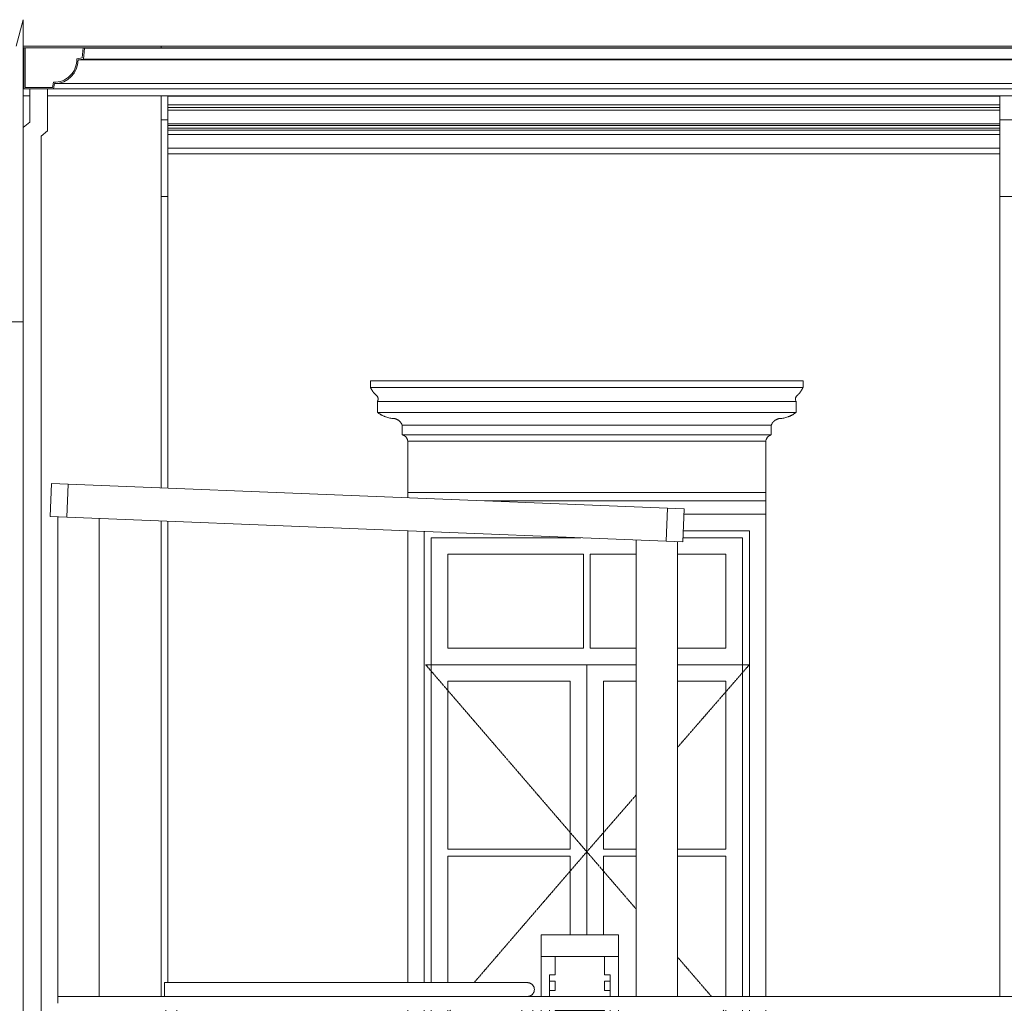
# Model space of a CAD drawing. Header units: millimetres. Extents: x -5998 to 62014, y -2232 to 8822.
# Tile 17 of 21: x 45411 to 48985, y 1855 to 5425. Entities that reach past the tile are written whole.
import ezdxf

# ---------------------------------------------------------------- set-up
doc = ezdxf.new("R2010")
doc.units = ezdxf.units.MM
doc.linetypes.add('_Tracejado pequeno', pattern=[2.25, 1.5, -0.75])
for name, color, linetype, lineweight in [('A-FLOR-HRAL', 11, 'Continuous', 18), ('A-GENM', 13, 'Continuous', 18), ('A-GLAZ', 151, 'Continuous', 18), ('A-GLAZ-CWMG', 51, 'Continuous', 18), ('A-GLAZ-HDLN', 1, '_Tracejado pequeno', 18), ('A-ROOF', 132, 'Continuous', 18), ('A-ROOF-OTLN', 132, 'Continuous', 18), ('A-WALL', 113, 'Continuous', 18), ('S-COLS', 52, 'Continuous', 18)]:
    doc.layers.add(name, color=color, linetype=linetype, lineweight=lineweight)

# ---------------------------------------------------------------- blocks, each defined once
blk = doc.blocks.new('Railing - 4 cm-3948223-ELEVAÇÃO 4 - FACHADA DE IMPLANTAÇÃO')
at = {"layer": 'A-FLOR-HRAL'}
for p, q in [((7903.4, 1830), (7903.4, 1680)), ((7943.4, 1630), (7943.4, 1830)), ((7903.4, 1650), (7903.4, 1630)), ((7903.4, 1600), (7903.4, 1480)), ((7943.4, 1430), (7943.4, 1600)), ((7903.4, 1450), (7903.4, 1430)), ((7903.4, 1400), (7903.4, 1280)), ((7943.4, 1230), (7943.4, 1400)), ((7903.4, 1250), (7903.4, 1230)), ((7903.4, 1200), (7903.4, 1030)), ((7943.4, 1030), (7943.4, 1200))]:
    blk.add_line(p, q, dxfattribs=at)
blk = doc.blocks.new('Railing - 4 cm-V18-ELEVAÇÃO 4 - FACHADA DE IMPLANTAÇÃO')
at = {"layer": 'A-FLOR-HRAL'}
for p, q in [((6611, 1830), (6611, 1630)), ((6651, 1630), (6651, 1830)), ((6611, 1600), (6611, 1430)), ((6651, 1430), (6651, 1600)), ((6611, 1400), (6611, 1230)), ((6651, 1230), (6651, 1400)), ((6611, 1200), (6611, 1030)), ((6651, 1030), (6651, 1200))]:
    blk.add_line(p, q, dxfattribs=at)
blk = doc.blocks.new('Railing - Railing-2916073-ELEVAÇÃO 4 - FACHADA DE IMPLANTAÇÃO')
at = {"layer": 'A-FLOR-HRAL'}
for p, q in [((7923.4, 1930), (6606, 1930)), ((6606, 1905), (6606, 1930)), ((6606, 1880), (6606, 1905)), ((6629.2, 1680), (6606, 1680)), ((6606, 1665), (6606, 1680)), ((6768.5, 1680), (6632.8, 1680)), ((7923.4, 1680), (6808.5, 1680)), ((6606, 1650), (6606, 1665)), ((6606, 1650), (6629.2, 1650)), ((6632.8, 1650), (6768.5, 1650)), ((6808.5, 1650), (7923.4, 1650)), ((6629.2, 1480), (6606, 1480)), ((6606, 1465), (6606, 1480)), ((6768.5, 1480), (6632.8, 1480)), ((7923.4, 1480), (6808.5, 1480)), ((6606, 1450), (6606, 1465)), ((6606, 1450), (6629.2, 1450)), ((6632.8, 1450), (6768.5, 1450)), ((6808.5, 1450), (7923.4, 1450)), ((6629.2, 1280), (6606, 1280)), ((6606, 1265), (6606, 1280)), ((6606, 1250), (6606, 1265)), ((6768.5, 1280), (6632.8, 1280)), ((7923.4, 1280), (6808.5, 1280)), ((6606, 1250), (6629.2, 1250)), ((6632.8, 1250), (6768.5, 1250)), ((6808.5, 1250), (7923.4, 1250))]:
    blk.add_line(p, q, dxfattribs=at)
for points, knots in [([(7948.4, 1905), (7948.4, 1907.2), (7948, 1910.5), (7946.6, 1914.6), (7945.2, 1917.5), (7943.6, 1919.8), (7942.2, 1921.5), (7940.8, 1923.1), (7938.7, 1924.9), (7936.4, 1926.4), (7934.5, 1927.4), (7933, 1928.1), (7931.5, 1928.7), (7929.9, 1929.2), (7928.3, 1929.5), (7926.7, 1929.8), (7925.1, 1930), (7924, 1930), (7923.4, 1930)], [0, 0, 0, 0, 0.0833333, 0.125, 0.1666667, 0.2083333, 0.2291667, 0.25, 0.2916667, 0.3333333, 0.3541667, 0.375, 0.3958333, 0.4166667, 0.4375, 0.4583333, 0.4791667, 0.5, 0.5, 0.5, 0.5]), ([(7923.4, 1880), (7924, 1880), (7925.1, 1880), (7926.7, 1880.2), (7928.3, 1880.5), (7929.9, 1880.8), (7931.5, 1881.3), (7933, 1881.9), (7934.5, 1882.6), (7935.9, 1883.3), (7937.3, 1884.2), (7939.1, 1885.5), (7940.8, 1886.9), (7942.2, 1888.5), (7943.6, 1890.2), (7945.2, 1892.5), (7946.6, 1895.4), (7948, 1899.5), (7948.4, 1902.8), (7948.4, 1905)], [0.5, 0.5, 0.5, 0.5, 0.5208333, 0.5416667, 0.5625, 0.5833333, 0.6041667, 0.625, 0.6458333, 0.6666667, 0.6875, 0.7083333, 0.75, 0.7708333, 0.7916667, 0.8333333, 0.875, 0.9166667, 1, 1, 1, 1]), ([(7938.4, 1665), (7938.4, 1666.3), (7938.2, 1668.3), (7937.3, 1670.8), (7936.5, 1672.5), (7935.6, 1673.9), (7934.7, 1674.9), (7933.8, 1675.9), (7932.6, 1676.9), (7931.2, 1677.8), (7930.1, 1678.5), (7929.2, 1678.9), (7928.3, 1679.2), (7927.3, 1679.5), (7926.4, 1679.7), (7925.4, 1679.9), (7924.4, 1680), (7923.8, 1680), (7923.4, 1680)], [0, 0, 0, 0, 0.0833333, 0.125, 0.1666667, 0.2083333, 0.2291667, 0.25, 0.2916667, 0.3333333, 0.3541667, 0.375, 0.3958333, 0.4166667, 0.4375, 0.4583333, 0.4791667, 0.5, 0.5, 0.5, 0.5]), ([(7923.4, 1650), (7923.8, 1650), (7924.4, 1650), (7925.4, 1650.1), (7926.4, 1650.3), (7927.3, 1650.5), (7928.3, 1650.8), (7929.2, 1651.1), (7930.1, 1651.5), (7930.9, 1652), (7931.8, 1652.5), (7932.8, 1653.3), (7933.8, 1654.1), (7934.7, 1655.1), (7935.6, 1656.1), (7936.5, 1657.5), (7937.3, 1659.2), (7938.2, 1661.7), (7938.4, 1663.7), (7938.4, 1665)], [0.5, 0.5, 0.5, 0.5, 0.5208333, 0.5416667, 0.5625, 0.5833333, 0.6041667, 0.625, 0.6458333, 0.6666667, 0.6875, 0.7083333, 0.75, 0.7708333, 0.7916667, 0.8333333, 0.875, 0.9166667, 1, 1, 1, 1]), ([(7938.4, 1465), (7938.4, 1466.3), (7938.2, 1468.3), (7937.3, 1470.8), (7936.5, 1472.5), (7935.6, 1473.9), (7934.7, 1474.9), (7933.8, 1475.9), (7932.6, 1476.9), (7931.2, 1477.8), (7930.1, 1478.5), (7929.2, 1478.9), (7928.3, 1479.2), (7927.3, 1479.5), (7926.4, 1479.7), (7925.4, 1479.9), (7924.4, 1480), (7923.8, 1480), (7923.4, 1480)], [0, 0, 0, 0, 0.0833333, 0.125, 0.1666667, 0.2083333, 0.2291667, 0.25, 0.2916667, 0.3333333, 0.3541667, 0.375, 0.3958333, 0.4166667, 0.4375, 0.4583333, 0.4791667, 0.5, 0.5, 0.5, 0.5]), ([(7923.4, 1450), (7923.8, 1450), (7924.4, 1450), (7925.4, 1450.1), (7926.4, 1450.3), (7927.3, 1450.5), (7928.3, 1450.8), (7929.2, 1451.1), (7930.1, 1451.5), (7930.9, 1452), (7931.8, 1452.5), (7932.8, 1453.3), (7933.8, 1454.1), (7934.7, 1455.1), (7935.6, 1456.1), (7936.5, 1457.5), (7937.3, 1459.2), (7938.2, 1461.7), (7938.4, 1463.7), (7938.4, 1465)], [0.5, 0.5, 0.5, 0.5, 0.5208333, 0.5416667, 0.5625, 0.5833333, 0.6041667, 0.625, 0.6458333, 0.6666667, 0.6875, 0.7083333, 0.75, 0.7708333, 0.7916667, 0.8333333, 0.875, 0.9166667, 1, 1, 1, 1]), ([(7938.4, 1265), (7938.4, 1266.3), (7938.2, 1268.3), (7937.3, 1270.8), (7936.5, 1272.5), (7935.6, 1273.9), (7934.7, 1274.9), (7933.8, 1275.9), (7932.6, 1276.9), (7931.2, 1277.8), (7930.1, 1278.5), (7929.2, 1278.9), (7928.3, 1279.2), (7927.3, 1279.5), (7926.4, 1279.7), (7925.4, 1279.9), (7924.4, 1280), (7923.8, 1280), (7923.4, 1280)], [0, 0, 0, 0, 0.0833333, 0.125, 0.1666667, 0.2083333, 0.2291667, 0.25, 0.2916667, 0.3333333, 0.3541667, 0.375, 0.3958333, 0.4166667, 0.4375, 0.4583333, 0.4791667, 0.5, 0.5, 0.5, 0.5]), ([(7923.4, 1250), (7923.8, 1250), (7924.4, 1250), (7925.4, 1250.1), (7926.4, 1250.3), (7927.3, 1250.5), (7928.3, 1250.8), (7929.2, 1251.1), (7930.1, 1251.5), (7930.9, 1252), (7931.8, 1252.5), (7932.8, 1253.3), (7933.8, 1254.1), (7934.7, 1255.1), (7935.6, 1256.1), (7936.5, 1257.5), (7937.3, 1259.2), (7938.2, 1261.7), (7938.4, 1263.7), (7938.4, 1265)], [0.5, 0.5, 0.5, 0.5, 0.5208333, 0.5416667, 0.5625, 0.5833333, 0.6041667, 0.625, 0.6458333, 0.6666667, 0.6875, 0.7083333, 0.75, 0.7708333, 0.7916667, 0.8333333, 0.875, 0.9166667, 1, 1, 1, 1])]:
    blk.add_open_spline(points, degree=3, knots=knots, dxfattribs=at)
for name in ['Railing - 4 cm-V18-ELEVAÇÃO 4 - FACHADA DE IMPLANTAÇÃO', 'Railing - 4 cm-3948223-ELEVAÇÃO 4 - FACHADA DE IMPLANTAÇÃO']:
    blk.add_blockref(name, (0, 0))
blk = doc.blocks.new('Generic Models 2 - Generic Models 2-3017803-ELEVAÇÃO 4 - FACHADA DE IMPLANTAÇÃO')
at = {"layer": 'A-GENM'}
for p, q in [((7973.4, 2025.2), (7973.4, 2103.7)), ((7973.4, 2103.7), (8253.4, 2103.7)), ((8253.4, 2103.7), (8253.4, 2025.2)), ((9893.5, 2025.2), (9893.5, 2103.7)), ((9893.5, 2103.7), (10173.5, 2103.7)), ((10173.5, 2103.7), (10173.5, 2025.2)), ((7973.4, 1880), (7973.4, 2025.2)), ((7973.4, 2025.2), (8203.4, 2025.2)), ((8023.6, 2025.2), (8203.4, 2025.2)), ((8023.6, 2025.2), (8023.6, 1957.8)), ((8203.4, 2025.2), (8223.4, 2025.2)), ((8203.4, 1957.8), (8203.4, 2025.2)), ((8223.4, 2025.2), (8253.4, 2025.2)), ((8253.4, 2025.2), (8253.4, 1880)), ((9893.5, 1880), (9893.5, 2025.2)), ((9893.5, 2025.2), (9923.5, 2025.2)), ((9923.5, 2025.2), (9943.5, 2025.2)), ((9943.5, 2025.2), (10123.4, 2025.2)), ((9943.5, 2025.2), (10123.4, 2025.2)), ((9943.5, 2025.2), (9943.5, 1957.8)), ((10123.4, 2025.2), (10143.4, 2025.2)), ((10123.4, 1957.8), (10123.4, 2025.2)), ((10143.4, 2025.2), (10173.5, 2025.2)), ((10173.5, 2025.2), (10173.5, 1880)), ((8003.4, 1935.4), (8003.4, 1957.8)), ((8023.6, 1957.8), (8003.4, 1957.8)), ((8003.4, 1901.7), (8003.4, 1935.4)), ((8003.4, 1935.4), (8023.6, 1935.4)), ((8023.6, 1935.4), (8023.6, 1901.7)), ((8223.4, 1957.8), (8203.4, 1957.8)), ((8203.4, 1901.7), (8203.4, 1935.4)), ((8203.4, 1935.4), (8223.4, 1935.4)), ((8223.4, 1957.8), (8223.4, 1935.4)), ((8223.4, 1935.4), (8223.4, 1901.7)), ((9923.5, 1935.4), (9923.5, 1957.8)), ((9943.5, 1957.8), (9923.5, 1957.8)), ((9923.5, 1901.7), (9923.5, 1935.4)), ((9923.5, 1935.4), (9943.5, 1935.4)), ((9943.5, 1935.4), (9943.5, 1901.7)), ((10143.5, 1957.8), (10123.4, 1957.8)), ((10123.4, 1901.7), (10123.4, 1935.4)), ((10123.4, 1935.4), (10143.5, 1935.4)), ((10143.5, 1957.8), (10143.5, 1935.4)), ((10143.5, 1935.4), (10143.5, 1901.7)), ((8003.4, 1880), (8003.4, 1901.7)), ((8023.6, 1901.7), (8003.4, 1901.7)), ((8223.4, 1901.7), (8203.4, 1901.7)), ((8223.4, 1901.7), (8223.4, 1880)), ((9923.5, 1880), (9923.5, 1901.7)), ((9943.5, 1901.7), (9923.5, 1901.7)), ((10143.5, 1901.7), (10123.4, 1901.7)), ((10143.5, 1901.7), (10143.5, 1880)), ((7973.4, 1630), (7973.4, 1830)), ((8003.4, 1630), (8003.4, 1830)), ((8023.4, 1630), (8023.4, 1829.5)), ((8023.4, 1829.5), (8203.4, 1829.5)), ((8203.4, 1829.5), (8203.4, 1630)), ((8223.4, 1830), (8223.4, 1630)), ((8253.4, 1830), (8253.4, 1630)), ((9893.5, 1630), (9893.5, 1830)), ((9923.5, 1630), (9923.5, 1830)), ((9943.5, 1630), (9943.5, 1829.5)), ((9943.5, 1829.5), (10123.5, 1829.5)), ((10123.5, 1829.5), (10123.5, 1630)), ((10143.5, 1830), (10143.5, 1630)), ((10173.5, 1830), (10173.5, 1630)), ((9833.5, 1761.2), (9893.5, 1761.2)), ((9833.5, 1630), (9833.5, 1761.2)), ((10173.5, 1761.2), (10222.3, 1761.2)), ((7943.4, 1703.8), (7973.4, 1703.8)), ((8253.4, 1703.8), (8268.5, 1703.8)), ((8308.5, 1703.8), (8313.5, 1703.8)), ((8313.5, 1703.8), (8313.5, 1630)), ((7953.4, 1573.8), (7953.4, 1553.8)), ((7953.4, 1573.8), (7973.4, 1573.8)), ((7973.4, 1495.3), (7973.4, 1600)), ((8003.4, 1430), (8003.4, 1600)), ((8023.4, 1430), (8023.4, 1600)), ((8203.4, 1600), (8203.4, 1430)), ((8223.4, 1600), (8223.4, 1430)), ((8253.4, 1600), (8253.4, 1495.3)), ((8268.5, 1573.8), (8253.4, 1573.8)), ((9873.5, 1573.8), (9873.5, 1553.8)), ((9893.5, 1573.8), (9873.5, 1573.8)), ((9893.5, 1495.3), (9893.5, 1600)), ((9923.5, 1430), (9923.5, 1600)), ((9943.5, 1430), (9943.5, 1600)), ((10123.5, 1600), (10123.5, 1430)), ((10143.5, 1600), (10143.5, 1430)), ((10173.5, 1600), (10173.5, 1495.3)), ((10173.5, 1573.8), (10193.5, 1573.8)), ((10193.5, 1553.8), (10193.5, 1573.8)), ((7973.4, 1553.8), (7953.4, 1553.8)), ((8253.4, 1553.8), (8268.5, 1553.8)), ((9873.5, 1553.8), (9893.5, 1553.8)), ((10193.5, 1553.8), (10173.5, 1553.8)), ((7953.5, 1533.3), (7973.4, 1533.3)), ((7953.5, 1533.3), (7953.5, 1513.3)), ((7973.4, 1513.3), (7953.5, 1513.3)), ((8268.5, 1533.3), (8253.5, 1533.3)), ((8253.5, 1533.3), (8253.5, 1513.3)), ((8253.5, 1513.3), (8268.5, 1513.3)), ((9893.5, 1533.3), (9873.5, 1533.3)), ((9873.5, 1533.3), (9873.5, 1513.3)), ((9873.5, 1513.3), (9893.5, 1513.3)), ((9893.5, 1513.3), (9893.5, 1533.3)), ((10173.5, 1533.3), (10193.5, 1533.3)), ((10193.5, 1513.3), (10173.5, 1513.3)), ((10193.5, 1513.3), (10193.5, 1533.3)), ((7973.4, 1495.3), (7973.4, 1430)), ((7973.4, 1495.3), (8003.4, 1495.3)), ((8223.4, 1495.3), (8253.4, 1495.3)), ((8253.4, 1495.3), (8253.4, 1430)), ((9893.5, 1495.3), (9923.5, 1495.3)), ((9893.5, 1430), (9893.5, 1495.3)), ((10143.5, 1495.3), (10173.5, 1495.3)), ((10173.5, 1430), (10173.5, 1495.3)), ((7973.4, 1400), (7973.4, 1273.7)), ((8003.4, 1304.3), (8003.4, 1400)), ((8023.4, 1273.7), (8023.4, 1400)), ((8203.4, 1400), (8203.4, 1273.7)), ((8223.4, 1400), (8223.4, 1304.3)), ((8253.4, 1400), (8253.4, 1273.7)), ((9893.5, 1273.7), (9893.5, 1400)), ((9923.5, 1304.3), (9923.5, 1400)), ((9943.5, 1273.7), (9943.5, 1400)), ((10123.5, 1400), (10123.5, 1273.7)), ((10143.5, 1400), (10143.5, 1304.3)), ((10173.5, 1273.7), (10173.5, 1400)), ((8003.4, 1304.3), (8023.4, 1304.3)), ((8203.4, 1304.3), (8223.4, 1304.3)), ((9923.5, 1304.3), (9943.5, 1304.3)), ((10123.5, 1304.3), (10143.5, 1304.3)), ((7973.4, 1230), (7973.4, 1273.7)), ((8253.4, 1273.7), (7973.4, 1273.7)), ((8253.4, 1273.7), (8253.4, 1230)), ((9893.5, 1230), (9893.5, 1273.7)), ((10173.5, 1273.7), (9893.5, 1273.7)), ((10173.5, 1273.7), (10173.5, 1230)), ((7973.4, 1030), (7973.4, 1200)), ((8253.4, 1200), (8253.4, 1030)), ((9893.5, 1030), (9893.5, 1200)), ((10173.5, 1200), (10173.5, 1030))]:
    blk.add_line(p, q, dxfattribs=at)
for points, knots in [([(7973.5, 1573.9), (7971.6, 1579), (7967, 1588.3), (7960.7, 1596.5), (7957.4, 1600.1)], [0.0014183, 0.0014183, 0.0014183, 0.0014183, 0.2, 0.3788335, 0.3788335, 0.3788335, 0.3788335]), ([(8253.4, 1573.8), (8255.3, 1579), (8259.6, 1587.7), (8265.4, 1595.5), (8268.3, 1598.7)], [0, 0, 0, 0, 0.2, 0.3561573, 0.3561573, 0.3561573, 0.3561573]), ([(9877.5, 1600.1), (9880.8, 1596.5), (9887.1, 1588.3), (9891.6, 1579), (9893.5, 1573.8)], [0.6211665, 0.6211665, 0.6211665, 0.6211665, 0.8, 1, 1, 1, 1]), ([(10189.6, 1600.1), (10186.2, 1596.5), (10179.9, 1588.3), (10175.4, 1579), (10173.5, 1573.9)], [0.6211665, 0.6211665, 0.6211665, 0.6211665, 0.8, 0.9985817, 0.9985817, 0.9985817, 0.9985817])]:
    blk.add_open_spline(points, degree=3, knots=knots, dxfattribs=at)
blk = doc.blocks.new('Window_CV - Window_CV - 1 divisão-4329172-ELEVAÇÃO 4 - FACHADA DE IMPLANTAÇÃO')
at = {"layer": 'A-GLAZ'}
for p, q in [((8788.8, 3630), (8491.1, 3630)), ((8788.8, 1880), (8788.8, 3630)), ((7488.8, 3570.1), (7488.8, 1930)), ((7548.8, 1930), (7548.8, 3567.7)), ((7573.8, 3545), (7573.8, 1930)), ((7573.8, 3545), (8117.3, 3545)), ((8487.7, 3545), (8703.8, 3545)), ((8488.7, 3570), (8728.8, 3570)), ((8703.8, 1880), (8703.8, 3545)), ((8728.8, 3570), (8728.8, 1880)), ((7633.8, 3485), (7633.8, 3144)), ((8126.3, 3485), (7633.8, 3485)), ((8126.3, 3144), (8126.3, 3485)), ((8151.3, 3485), (8151.3, 3144)), ((8318.5, 3485), (8151.3, 3485)), ((8643.8, 3485), (8468.5, 3485)), ((8643.8, 3144), (8643.8, 3485)), ((8126.3, 3144), (7633.8, 3144)), ((8318.5, 3144), (8151.3, 3144)), ((8643.8, 3144), (8468.5, 3144)), ((7573.8, 3084), (8318.5, 3084)), ((8138.8, 3084), (7573.8, 3084)), ((8138.8, 3084), (8138.8, 2103.7)), ((8138.8, 2103.7), (8138.8, 3084)), ((8318.5, 3084), (8138.8, 3084)), ((8468.5, 3084), (8703.8, 3084)), ((8703.8, 3084), (8468.5, 3084)), ((7633.8, 2414.5), (7633.8, 3024)), ((7633.8, 3024), (8078.8, 3024)), ((8078.8, 3024), (8078.8, 2414.5)), ((8198.8, 2414.5), (8198.8, 3024)), ((8198.8, 3024), (8318.5, 3024)), ((8468.5, 3024), (8643.8, 3024)), ((8643.8, 3024), (8643.8, 2414.5)), ((8078.8, 2414.5), (7633.8, 2414.5)), ((8318.5, 2414.5), (8198.8, 2414.5)), ((8643.8, 2414.5), (8468.5, 2414.5)), ((7633.8, 2389.5), (7633.8, 1930)), ((7633.8, 2389.5), (8078.8, 2389.5)), ((8078.8, 2103.7), (8078.8, 2389.5)), ((8198.8, 2389.5), (8318.5, 2389.5)), ((8198.8, 2389.5), (8198.8, 2103.7)), ((8468.5, 2389.5), (8643.8, 2389.5)), ((8643.8, 1880), (8643.8, 2389.5)), ((7488.8, 1830), (7488.8, 1680)), ((7548.8, 1720), (7548.8, 1830)), ((7573.8, 1830), (7573.8, 1745)), ((7633.8, 1830), (7633.8, 1805)), ((8643.8, 1805), (8643.8, 1830)), ((8703.8, 1745), (8703.8, 1830)), ((8728.8, 1830), (8728.8, 1720)), ((8788.8, 1630), (8788.8, 1830)), ((7633.8, 1805), (7903.4, 1805)), ((7943.4, 1805), (7973.4, 1805)), ((8253.4, 1805), (8268.5, 1805)), ((8308.5, 1805), (8318.5, 1805)), ((8468.5, 1805), (8643.8, 1805)), ((7903.4, 1720), (7548.8, 1720)), ((7573.8, 1745), (7903.4, 1745)), ((7943.4, 1745), (7973.4, 1745)), ((7973.4, 1720), (7943.4, 1720)), ((8253.4, 1745), (8268.5, 1745)), ((8268.5, 1720), (8253.4, 1720)), ((8308.5, 1745), (8318.5, 1745)), ((8318.5, 1720), (8308.5, 1720)), ((8468.5, 1745), (8703.8, 1745)), ((8728.8, 1720), (8468.5, 1720)), ((7488.8, 1650), (7488.8, 1629.9)), ((7488.8, 1600), (7488.8, 1584)), ((7488.8, 1584), (7903.4, 1584)), ((7943.4, 1584), (7968.5, 1584)), ((8258.4, 1584), (8268.5, 1584)), ((8308.5, 1584), (8318.5, 1584)), ((8468.5, 1584), (8788.8, 1584)), ((8788.8, 1584), (8788.8, 1600))]:
    blk.add_line(p, q, dxfattribs=at)
at = {"layer": 'A-GLAZ-HDLN'}
for p, q in [((8318.5, 3084), (7553.9, 3084)), ((8138.8, 2405), (7553.9, 3084)), ((8728.8, 3084), (8468.5, 3084)), ((8728.8, 3084), (8468.5, 2784.5)), ((8318.5, 2611.8), (8138.8, 2405)), ((7729.6, 1930), (8138.8, 2405)), ((8138.8, 2405), (8318.5, 2196.3)), ((8468.5, 2022.2), (8591, 1880)), ((7548.8, 1720), (7643.5, 1830)), ((8634, 1830), (8728.8, 1720))]:
    blk.add_line(p, q, dxfattribs=at)
blk = doc.blocks.new('Railing - Railing-3946303-ELEVAÇÃO 4 - FACHADA DE IMPLANTAÇÃO')
at = {"layer": 'A-FLOR-HRAL'}
for p in [(11858.5, 1880), (6218.5, 1855)]:
    blk.add_line(p, (6218.5, 1880), dxfattribs=at)
blk = doc.blocks.new('Rectangular Mullion - 6x12 cm metal-4024688-ELEVAÇÃO 4 - FACHADA DE IMPLANTAÇÃO')
at = {"layer": 'A-GLAZ-CWMG'}
for p, q in [((6195.9, 3742), (6191.1, 3622)), ((6255.8, 3739.6), (6195.9, 3742)), ((6251, 3619.6), (6255.8, 3739.6)), ((6191.1, 3622), (6251, 3619.6))]:
    blk.add_line(p, q, dxfattribs=at)
blk = doc.blocks.new('Rectangular Mullion - 6x12 cm metal-4019208-ELEVAÇÃO 4 - FACHADA DE IMPLANTAÇÃO')
at = {"layer": 'A-GLAZ-CWMG'}
for p, q in [((7343.9, 3696), (8431.9, 3652.5)), ((8431.9, 3652.5), (8427.1, 3532.6)), ((8427.1, 3532.6), (7339.1, 3576.1))]:
    blk.add_line(p, q, dxfattribs=at)
blk = doc.blocks.new('Rectangular Mullion - 6x12 cm metal-4024689-ELEVAÇÃO 4 - FACHADA DE IMPLANTAÇÃO')
at = {"layer": 'A-GLAZ-CWMG'}
for p, q in [((8431.9, 3652.5), (8427.1, 3532.6)), ((8491.9, 3650.1), (8431.9, 3652.5)), ((8487.1, 3530.2), (8491.9, 3650.1)), ((8427.1, 3532.6), (8487.1, 3530.2))]:
    blk.add_line(p, q, dxfattribs=at)
blk = doc.blocks.new('Rectangular Mullion - 6x12 cm metal-4019210-ELEVAÇÃO 4 - FACHADA DE IMPLANTAÇÃO')
at = {"layer": 'A-GLAZ-CWMG'}
for p, q in [((6251, 3619.7), (6255.8, 3739.6)), ((6255.8, 3739.6), (7343.9, 3696)), ((7339.1, 3576.1), (6251, 3619.7))]:
    blk.add_line(p, q, dxfattribs=at)
blk = doc.blocks.new('ornamento esquadrias - ornamento esquadrias-V26-ELEVAÇÃO 4 - FACHADA DE IMPLANTAÇÃO')
at = {"layer": 'A-GENM'}
for p, q in [((8923.5, 4114.9), (7354.1, 4114.9)), ((7354.1, 4114.9), (7354.1, 4089.9)), ((8923.5, 4089.9), (8923.5, 4114.9)), ((8923.5, 4089.9), (7354.1, 4089.9)), ((7354.1, 4089.9), (8923.5, 4089.9)), ((7379.1, 4039.9), (8898.5, 4039.9)), ((8898.5, 4039.9), (7379.1, 4039.9)), ((7379.1, 4039.9), (7379.1, 3999.9)), ((8898.5, 3999.9), (8898.5, 4039.9)), ((8898.5, 3999.9), (7379.1, 3999.9)), ((7379.1, 3999.9), (8898.5, 3999.9)), ((7469.1, 3953.3), (8808.5, 3953.3)), ((8808.5, 3953.3), (7469.1, 3953.3)), ((7469.1, 3953.3), (7469.1, 3918.3)), ((8808.5, 3918.3), (8808.5, 3953.3)), ((8808.5, 3918.3), (7469.1, 3918.3)), ((7469.1, 3918.3), (8808.5, 3918.3)), ((8788.8, 3894.9), (7488.8, 3894.9)), ((7488.8, 3894.9), (7488.8, 3709.1)), ((7488.8, 3894.9), (8788.8, 3894.9)), ((8788.8, 3709.1), (8788.8, 3894.9)), ((8788.8, 3709.1), (7488.8, 3709.1)), ((7488.8, 3709.1), (8788.8, 3709.1)), ((7488.8, 3690.2), (7488.8, 3709.1)), ((8788.8, 3709.1), (8788.8, 3679.1)), ((7768.2, 3679.1), (8788.8, 3679.1)), ((7768.2, 3679.1), (8788.8, 3679.1)), ((8788.8, 3679.1), (8788.8, 3629.9))]:
    blk.add_line(p, q, dxfattribs=at)
for points, knots in [([(7372.7, 4063.3), (7371.1, 4064.9), (7368.9, 4067.3), (7366, 4070.6), (7364.4, 4072.7), (7363.1, 4074.4), (7361.9, 4076.1), (7360.8, 4077.8), (7359.8, 4079.4), (7358.8, 4081), (7357.8, 4082.7), (7356.9, 4084.4), (7355.8, 4086.3), (7355.1, 4087.8), (7354.6, 4088.9), (7354.2, 4089.7), (7354.1, 4089.9), (7354.1, 4089.9)], [0, 0, 0, 0, 0.142857, 0.214286, 0.285714, 0.321429, 0.357143, 0.428571, 0.464286, 0.5, 0.571429, 0.625, 0.678571, 0.785714, 0.839286, 0.892857, 1, 1, 1, 1]), ([(8923.5, 4089.9), (8923.5, 4089.9), (8923.3, 4089.5), (8922.6, 4088.1), (8921.9, 4086.6), (8921, 4084.9), (8919.8, 4082.8), (8918.7, 4081), (8917.8, 4079.4), (8916.5, 4077.4), (8915.1, 4075.4), (8913.7, 4073.5), (8912.7, 4072.2), (8911.5, 4070.6), (8909.9, 4068.7), (8907.7, 4066.3), (8906, 4064.5), (8904.8, 4063.3)], [0, 0, 0, 0, 0.142857, 0.214286, 0.285714, 0.357143, 0.428571, 0.5, 0.535714, 0.571429, 0.678571, 0.705357, 0.732143, 0.785714, 0.839286, 0.892857, 1, 1, 1, 1]), ([(7379.1, 4039.9), (7379.1, 4039.9), (7379.3, 4040.3), (7380, 4041.8), (7380.9, 4044.3), (7381.4, 4047.6), (7381.2, 4051), (7380.5, 4053.6), (7380, 4055), (7379.3, 4056.5), (7378.5, 4057.9), (7377.5, 4059.2), (7375.8, 4061.1), (7374.2, 4062.5), (7372.7, 4063.3)], [0, 0, 0, 0, 0.125, 0.25, 0.375, 0.5, 0.625, 0.6875, 0.71875, 0.75, 0.8125, 0.84375, 0.875, 1, 1, 1, 1]), ([(8904.8, 4063.3), (8904.1, 4062.9), (8902.7, 4061.9), (8900.8, 4060.2), (8899.5, 4058.6), (8898.6, 4057.2), (8897.9, 4055.8), (8897.1, 4053.9), (8896.3, 4051), (8896.1, 4046.2), (8897.3, 4042.3), (8898.3, 4040.3), (8898.5, 4039.9), (8898.5, 4039.9)], [0, 0, 0, 0, 0.0625, 0.125, 0.1875, 0.21875, 0.25, 0.3125, 0.375, 0.5, 0.75, 0.875, 1, 1, 1, 1]), ([(7379.1, 3999.9), (7380.8, 3998.6), (7384.3, 3996.1), (7389, 3993), (7393, 3990.6), (7397.3, 3988.4), (7401.6, 3986.3), (7406.2, 3984.4), (7410.8, 3982.7), (7419.1, 3980), (7426.4, 3978.5), (7431.4, 3977.7)], [-1, -1, -1, -1, -0.875, -0.75, -0.6875, -0.625, -0.5, -0.4375, -0.375, -0.25, 0, 0, 0, 0]), ([(7431.4, 3977.7), (7434.1, 3977.9), (7438.1, 3977.8), (7443.4, 3976.7), (7446.6, 3975.6), (7449.1, 3974.6), (7450.9, 3973.8), (7452.6, 3972.8), (7454.3, 3971.8), (7456, 3970.6), (7457.5, 3969.4), (7459.1, 3968.1), (7460.5, 3966.8), (7461.9, 3965.3), (7463.6, 3963.3), (7466.3, 3959.4), (7468.1, 3955.8), (7469.1, 3953.3)], [-1, -1, -1, -1, -0.833333, -0.75, -0.666667, -0.625, -0.583333, -0.541667, -0.5, -0.458333, -0.416667, -0.375, -0.333333, -0.291667, -0.25, -0.166667, 0, 0, 0, 0]), ([(8808.5, 3953.3), (8809.4, 3955.8), (8811.2, 3959.4), (8814.3, 3963.8), (8816.6, 3966.3), (8818.5, 3968.1), (8820, 3969.4), (8821.6, 3970.7), (8823.2, 3971.8), (8824.9, 3972.8), (8826.7, 3973.8), (8828.5, 3974.6), (8830.3, 3975.4), (8832.2, 3976.1), (8834.8, 3976.8), (8839.4, 3977.8), (8843.5, 3977.9), (8846.2, 3977.7)], [-1, -1, -1, -1, -0.833333, -0.75, -0.666667, -0.625, -0.583333, -0.541667, -0.5, -0.458333, -0.416667, -0.375, -0.333333, -0.291667, -0.25, -0.166667, 0, 0, 0, 0]), ([(8846.2, 3977.7), (8851.1, 3978.5), (8858.5, 3980), (8866.8, 3982.7), (8871.4, 3984.4), (8874.8, 3985.8), (8878.1, 3987.3), (8881.3, 3988.9), (8884.5, 3990.6), (8888.5, 3993), (8893.3, 3996.1), (8896.8, 3998.6), (8898.5, 3999.9)], [-1, -1, -1, -1, -0.75, -0.625, -0.5625, -0.5, -0.4375, -0.375, -0.3125, -0.25, -0.125, 0, 0, 0, 0]), ([(7469.1, 3918.3), (7470, 3918.1), (7471.3, 3917.7), (7473, 3917), (7474.3, 3916.5), (7475.5, 3915.9), (7476.6, 3915.2), (7477.8, 3914.5), (7478.7, 3913.8), (7479.4, 3913.3), (7480, 3912.7), (7480.9, 3912), (7481.8, 3911), (7482.7, 3910.1), (7483.5, 3909), (7484.3, 3907.9), (7485.1, 3906.8), (7485.7, 3905.6), (7486.4, 3904.4), (7487.1, 3902.7), (7488.2, 3899.6), (7488.7, 3896.8), (7488.8, 3894.9)], [-1, -1, -1, -1, -0.916667, -0.875, -0.833333, -0.791667, -0.75, -0.708333, -0.666667, -0.645833, -0.625, -0.583333, -0.541667, -0.5, -0.458333, -0.416667, -0.375, -0.333333, -0.291667, -0.25, -0.166667, 0, 0, 0, 0]), ([(8788.8, 3894.9), (8788.9, 3896.8), (8789.4, 3899.6), (8790.6, 3903.2), (8791.6, 3905.2), (8792.5, 3906.8), (8793.2, 3907.9), (8794, 3909), (8794.8, 3910.1), (8795.7, 3911), (8796.7, 3912), (8797.7, 3912.9), (8798.7, 3913.7), (8799.8, 3914.5), (8800.9, 3915.2), (8802.1, 3915.9), (8803.3, 3916.5), (8804.5, 3917), (8806.2, 3917.7), (8807.6, 3918.1), (8808.5, 3918.3)], [-1, -1, -1, -1, -0.833333, -0.75, -0.666667, -0.625, -0.583333, -0.541667, -0.5, -0.458333, -0.416667, -0.375, -0.333333, -0.291667, -0.25, -0.208333, -0.166667, -0.125, -0.083333, 0, 0, 0, 0])]:
    blk.add_open_spline(points, degree=3, knots=knots, dxfattribs=at)
blk = doc.blocks.new('Rectangular Mullion - 6x12 cm-4252393-ELEVAÇÃO 4 - FACHADA DE IMPLANTAÇÃO')
at = {"layer": 'A-GLAZ-CWMG'}
for p, q in [((6094.9, 5279.5), (6093.5, 5279.5)), ((6094.9, 5266.1), (6093.5, 5266.1)), ((6116.9, 5149.2), (6093.5, 5149.2)), ((11453.5, 5149.2), (6181.9, 5149.2))]:
    blk.add_line(p, q, dxfattribs=at)
blk = doc.blocks.new('Generic Models 1 - Generic Models 24-4258923-ELEVAÇÃO 4 - FACHADA DE IMPLANTAÇÃO')
at = {"layer": 'A-GENM'}
for p, q in [((6116.9, 5052.9), (6116.9, 5173.8)), ((6181.9, 5173.8), (6181.9, 5021.4)), ((6618.3, 5149.2), (6618.3, 5061.9)), ((9638.3, 5061.9), (9638.3, 5149.2)), ((6093.5, 5034.5), (6116.9, 5052.9)), ((6618.3, 5061.9), (6593.5, 5061.9)), ((6618.3, 5061.9), (6618.3, 4783)), ((9638.3, 4783), (9638.3, 5061.9)), ((9738.3, 5061.9), (9638.3, 5061.9)), ((6181.9, 5021.4), (6158.5, 5003)), ((6158.5, 5003), (6158.5, 1341.9)), ((6618.3, 4783), (6593.5, 4783)), ((6618.3, 4783), (6618.3, 3725.1)), ((9638.3, 1880), (9638.3, 4783)), ((9738.3, 4783), (9638.3, 4783)), ((6618.3, 3605), (6618.3, 1930))]:
    blk.add_line(p, q, dxfattribs=at)
blk = doc.blocks.new('ORNAMENTO SUPERIOR - ORNAMENTO SUPERIOR-4323885-ELEVAÇÃO 4 - FACHADA DE IMPLANTAÇÃO')
at = {"layer": 'A-GENM'}
for p, q in [((6618.3, 5147.5), (9638.3, 5147.5)), ((9638.3, 5116.7), (6618.3, 5116.7)), ((9638.3, 5106.7), (6618.3, 5106.7)), ((9638.3, 5096.7), (6618.3, 5096.7)), ((9638.3, 5046.7), (6618.3, 5046.7)), ((6618.3, 5041.7), (9638.3, 5041.7)), ((6618.3, 5031.7), (9638.3, 5031.7)), ((9638.3, 5023.7), (6618.3, 5023.7)), ((9638.3, 5008.7), (6618.3, 5008.7)), ((9638.3, 4958.7), (6618.3, 4958.7)), ((9638.3, 4938.7), (6618.3, 4938.7))]:
    blk.add_line(p, q, dxfattribs=at)

msp = doc.modelspace()

# ---------------------------------------------------------------- linework, layer by layer
at = {"layer": 'A-ROOF'}
for p, q in [((45398.4, 5328.7), (45424.6, 5425.2)), ((50784.6, 5328.7), (45424.6, 5328.7))]:
    msp.add_line(p, q, dxfattribs=at)
at = {"layer": 'A-ROOF-OTLN'}
for p, q in [((45426, 5322.7), (45426, 5173.8)), ((57970, 5322.7), (45426, 5322.7)), ((45431, 5178.8), (45431, 5322.7)), ((45641.6, 5322.6), (45638.5, 5286.7)), ((45646.6, 5322.2), (45641.6, 5322.6)), ((58180.6, 5322.6), (45641.6, 5322.6)), ((45643.1, 5282.5), (45646.6, 5322.2)), ((58185.6, 5322.2), (45646.6, 5322.2)), ((45638.5, 5286.7), (45618.5, 5283.2)), ((45623.6, 5279), (45643.1, 5282.5)), ((58162.5, 5279), (45623.6, 5279)), ((58182.1, 5282.5), (45643.1, 5282.5)), ((45533.8, 5198.6), (45530.3, 5178.8)), ((45534.5, 5173.8), (45538, 5193.5)), ((45538, 5193.5), (58077, 5193.5)), ((58073.5, 5173.8), (45426, 5173.8)), ((45530.3, 5178.8), (45431, 5178.8))]:
    msp.add_line(p, q, dxfattribs=at)
for radius, start, end in [(80.6, 267.0291, 2.9329), (85.6, 270, 359.964)]:
    msp.add_arc((45538, 5279.1), radius, start, end, dxfattribs=at)
at = {"layer": 'A-WALL'}
for p, q in [((45424.6, 5425.2), (45424.6, 930)), ((45924.6, 5322.7), (45924.6, 5328.7)), ((45924.6, 3726), (45924.6, 5149.2)), ((45424.6, 4328.7), (39849.6, 4328.7)), ((45924.6, 1879.9), (45924.6, 3606))]:
    msp.add_line(p, q, dxfattribs=at)
at = {"layer": 'S-COLS'}
for p, q in [((45549.6, 1880), (45549.6, 3621)), ((45699.6, 1880), (45699.6, 3615)), ((47649.6, 1880), (47649.6, 3537)), ((47799.6, 1880), (47799.6, 3531))]:
    msp.add_line(p, q, dxfattribs=at)

# ---------------------------------------------------------------- block references
at = {"layer": 'A-FLOR-HRAL'}
for name in ['Railing - Railing-2916073-ELEVAÇÃO 4 - FACHADA DE IMPLANTAÇÃO', 'Railing - Railing-3946303-ELEVAÇÃO 4 - FACHADA DE IMPLANTAÇÃO']:
    msp.add_blockref(name, (39331.1, 0), dxfattribs=at)
at = {"layer": 'A-GENM'}
for name in ['ORNAMENTO SUPERIOR - ORNAMENTO SUPERIOR-4323885-ELEVAÇÃO 4 - FACHADA DE IMPLANTAÇÃO', 'Generic Models 1 - Generic Models 24-4258923-ELEVAÇÃO 4 - FACHADA DE IMPLANTAÇÃO', 'ornamento esquadrias - ornamento esquadrias-V26-ELEVAÇÃO 4 - FACHADA DE IMPLANTAÇÃO', 'Generic Models 2 - Generic Models 2-3017803-ELEVAÇÃO 4 - FACHADA DE IMPLANTAÇÃO']:
    msp.add_blockref(name, (39331.1, 0), dxfattribs=at)
at = {"layer": 'A-GLAZ'}
msp.add_blockref('Window_CV - Window_CV - 1 divisão-4329172-ELEVAÇÃO 4 - FACHADA DE IMPLANTAÇÃO', (39331.1, 0), dxfattribs=at)
at = {"layer": 'A-GLAZ-CWMG'}
for name in ['Rectangular Mullion - 6x12 cm-4252393-ELEVAÇÃO 4 - FACHADA DE IMPLANTAÇÃO', 'Rectangular Mullion - 6x12 cm metal-4024688-ELEVAÇÃO 4 - FACHADA DE IMPLANTAÇÃO', 'Rectangular Mullion - 6x12 cm metal-4019210-ELEVAÇÃO 4 - FACHADA DE IMPLANTAÇÃO', 'Rectangular Mullion - 6x12 cm metal-4019208-ELEVAÇÃO 4 - FACHADA DE IMPLANTAÇÃO', 'Rectangular Mullion - 6x12 cm metal-4024689-ELEVAÇÃO 4 - FACHADA DE IMPLANTAÇÃO']:
    msp.add_blockref(name, (39331.1, 0), dxfattribs=at)

doc.saveas('drawing.dxf')
